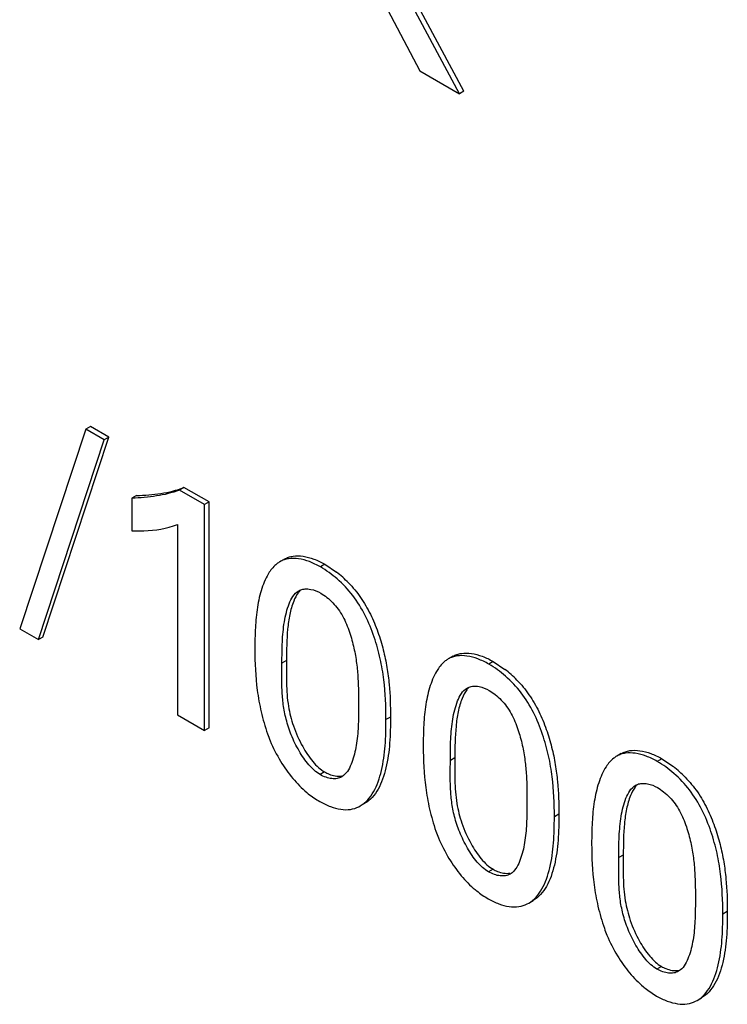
# Model space of a CAD drawing. Header units: inches. Extents: x 0 to 34, y 0 to 22.
# Tile 32 of 124: x 4.131 to 4.241, y 15.88 to 16.034. Entities that reach past the tile are written whole.
import ezdxf

# ---------------------------------------------------------------- set-up
doc = ezdxf.new("R2010")
doc.units = ezdxf.units.IN
doc.header["$LTSCALE"] = 1.87
doc.header["$MEASUREMENT"] = 0
doc.layers.get('0').update_dxf_attribs({"linetype": 'CONTINUOUS'})

msp = doc.modelspace()

# ---------------------------------------------------------------- linework, layer by layer
at = {"color": 7, "linetype": 'CONTINUOUS'}
for p, q in [((4.1785505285, 16.0538517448), (4.1932720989, 16.0258000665)), ((4.1994583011, 16.0222282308), (4.1836333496, 16.051730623)), ((4.2001654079, 16.0226365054), (4.1843404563, 16.0521388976)), ((4.1932720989, 16.0258000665), (4.1994583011, 16.0222282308)), ((4.2001654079, 16.0226365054), (4.1994583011, 16.0222282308)), ((4.1410267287, 15.9697766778), (4.1306828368, 15.9385373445)), ((4.1417338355, 15.9701849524), (4.1410267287, 15.9697766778)), ((4.1438988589, 15.9681183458), (4.1410267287, 15.9697766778)), ((4.1446059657, 15.9685266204), (4.1417338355, 15.9701849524)), ((4.1335986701, 15.9368537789), (4.1438988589, 15.9681183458)), ((4.1343057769, 15.9372620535), (4.1446059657, 15.9685266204)), ((4.1446059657, 15.9685266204), (4.1438988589, 15.9681183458)), ((4.1563689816, 15.9606603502), (4.1556618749, 15.9602520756)), ((4.1595941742, 15.9579816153), (4.1556618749, 15.9602520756)), ((4.160301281, 15.9583898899), (4.1563689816, 15.9606603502)), ((4.1489409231, 15.9593898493), (4.1482338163, 15.9589815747)), ((4.1482338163, 15.9589815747), (4.1482338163, 15.9538769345)), ((4.160301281, 15.9583898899), (4.1595941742, 15.9579816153)), ((4.160301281, 15.9230718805), (4.160301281, 15.9583898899)), ((4.1595941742, 15.9226636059), (4.1595941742, 15.9579816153)), ((4.1553505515, 15.9548724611), (4.1553505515, 15.9251138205)), ((4.1720881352, 15.9494545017), (4.1713810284, 15.9490462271)), ((4.1784184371, 15.9486436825), (4.1777113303, 15.9482354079)), ((4.1784184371, 15.9486436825), (4.1802360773, 15.9474140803)), ((4.1306828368, 15.9385373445), (4.1335986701, 15.9368537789)), ((4.1343057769, 15.9372620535), (4.1335986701, 15.9368537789)), ((4.1984244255, 15.9342482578), (4.1977173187, 15.9338399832)), ((4.1724095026, 15.9335889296), (4.1717023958, 15.933180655)), ((4.2047547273, 15.9334374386), (4.2040476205, 15.933029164)), ((4.2047547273, 15.9334374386), (4.2065723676, 15.9322078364)), ((4.1553505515, 15.9251138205), (4.1595941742, 15.9226636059)), ((4.1886754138, 15.9247511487), (4.187968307, 15.9243428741)), ((4.160301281, 15.9230718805), (4.1595941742, 15.9226636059)), ((4.1987457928, 15.9183826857), (4.198038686, 15.9179744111)), ((4.2247651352, 15.9190394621), (4.2240580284, 15.9186311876)), ((4.231095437, 15.9182286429), (4.2303883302, 15.9178203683)), ((4.231095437, 15.9182286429), (4.232913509, 15.916998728)), ((4.178375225, 15.9161578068), (4.1776681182, 15.9157495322)), ((4.1813448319, 15.9156074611), (4.1810440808, 15.9153995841)), ((4.1837246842, 15.9107245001), (4.1839557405, 15.9108493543)), ((4.1839559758, 15.910848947), (4.1846630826, 15.9112572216)), ((4.215011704, 15.9095449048), (4.2143045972, 15.9091366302)), ((4.2250869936, 15.9031736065), (4.2243798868, 15.9027653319)), ((4.2047115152, 15.9009515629), (4.2040044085, 15.9005432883)), ((4.2076811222, 15.9004012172), (4.207380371, 15.9001933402)), ((4.2100609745, 15.8955182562), (4.2102914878, 15.895642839)), ((4.2102917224, 15.8956424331), (4.2109988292, 15.8960507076)), ((4.2413529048, 15.8943358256), (4.240645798, 15.893927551)), ((4.2310522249, 15.8857427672), (4.2303451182, 15.8853344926)), ((4.2340218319, 15.8851924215), (4.2337210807, 15.8849845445)), ((4.2364016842, 15.8803094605), (4.2366327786, 15.8804343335)), ((4.2366330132, 15.8804339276), (4.23734012, 15.8808422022))]:
    msp.add_line(p, q, dxfattribs=at)
for centre, radius, start, end in [((4.1690279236, 15.9330142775), 0.0182476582, 44.2126492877, 52.1044275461), ((4.1953642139, 15.9178080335), 0.0182476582, 44.2126492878, 52.1044275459), ((4.2217043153, 15.9025980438), 0.0182489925, 44.2133400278, 52.1035504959), ((4.1851815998, 15.9245407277), 0.0150453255, 230.3111738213, 231.5059173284), ((4.1850316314, 15.9243477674), 0.0148009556, 231.4953535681, 239.9720702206), ((4.2115178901, 15.9093344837), 0.0150453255, 230.3111738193, 231.5059173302), ((4.2113679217, 15.9091415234), 0.0148009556, 231.4953535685, 239.9720702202), ((4.2378585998, 15.8941256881), 0.0150453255, 230.3111738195, 231.505917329), ((4.2377086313, 15.8939327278), 0.0148009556, 231.4953535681, 239.9720702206)]:
    msp.add_arc(centre, radius, start, end, dxfattribs=at)
for points, knots in [([(4.1556618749, 15.9602520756), (4.1545137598, 15.9597952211), (4.1526680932, 15.9593673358), (4.1501653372, 15.9590803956), (4.1488811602, 15.9589984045), (4.1482338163, 15.9589815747)], [0, 0, 0, 0, 0.490150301, 0.7431332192, 1, 1, 1, 1]), ([(4.1489409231, 15.9593898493), (4.1495882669, 15.9594066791), (4.1508724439, 15.9594886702), (4.1533752, 15.9597756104), (4.1552208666, 15.9602034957), (4.1563689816, 15.9606603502)], [0, 0, 0, 0, 0.2568667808, 0.509849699, 1, 1, 1, 1]), ([(4.1482338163, 15.9538769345), (4.1488593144, 15.953854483), (4.1512588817, 15.9538467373), (4.1536946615, 15.9542259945), (4.1553505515, 15.9548724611)], [0, 0, 0, 0, 0.2604112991, 1, 1, 1, 1]), ([(4.1777113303, 15.9482354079), (4.1771595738, 15.9485539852), (4.1760535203, 15.9490859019), (4.1743637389, 15.9495499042), (4.1729965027, 15.9495910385), (4.1720197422, 15.9493631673), (4.1715839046, 15.9491633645), (4.1713810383, 15.9490462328)], [0, 0, 0, 0, 0.2872554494, 0.5502785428, 0.7854824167, 0.8943839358, 1, 1, 1, 1]), ([(4.1720880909, 15.9494544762), (4.1722909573, 15.9495716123), (4.1727267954, 15.9497714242), (4.1737035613, 15.9499993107), (4.1750708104, 15.949958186), (4.1767606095, 15.9494941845), (4.1778666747, 15.9489622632), (4.1784184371, 15.9486436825)], [0, 0, 0, 0, 0.1056161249, 0.2145175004, 0.4497210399, 0.7127441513, 1, 1, 1, 1]), ([(4.1713810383, 15.9490462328), (4.1712157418, 15.9489507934), (4.1705637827, 15.9485055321), (4.1700461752, 15.9478863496), (4.1697212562, 15.9473867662)], [0, 0, 0, 0, 0.2425848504, 1, 1, 1, 1]), ([(4.187968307, 15.9243428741), (4.187968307, 15.9264265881), (4.1878411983, 15.9296275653), (4.1871134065, 15.9339374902), (4.185848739, 15.9384849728), (4.183736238, 15.9429119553), (4.1804798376, 15.9463480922), (4.178645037, 15.9476962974), (4.1777113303, 15.9482354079)], [0, 0, 0, 0, 0.2298265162, 0.3521742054, 0.4811073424, 0.7506020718, 0.8810816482, 1, 1, 1, 1]), ([(4.1697212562, 15.9473867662), (4.1694748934, 15.947007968), (4.1690409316, 15.9461864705), (4.1683523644, 15.9443828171), (4.1678001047, 15.9418805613), (4.1675006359, 15.9386932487), (4.167458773, 15.9364973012), (4.167458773, 15.9353762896)], [0, 0, 0, 0, 0.1096072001, 0.2243546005, 0.46758312, 0.7280808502, 1, 1, 1, 1]), ([(4.1717023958, 15.933180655), (4.1717023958, 15.9342849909), (4.1717228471, 15.9364450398), (4.1719467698, 15.9390961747), (4.172361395, 15.9410951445), (4.1728967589, 15.9428007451), (4.1735919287, 15.9440730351), (4.174316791, 15.9444916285)], [0, 0, 0, 0, 0.2780261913, 0.5435587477, 0.6690636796, 0.7892664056, 1, 1, 1, 1]), ([(4.1745833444, 15.9445690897), (4.1744691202, 15.9444613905), (4.1740240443, 15.9439603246), (4.1737261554, 15.9433483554), (4.1735377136, 15.9428742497)], [0, 0, 0, 0, 0.2353078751, 1, 1, 1, 1]), ([(4.174316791, 15.9444916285), (4.1745186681, 15.9446082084), (4.1749831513, 15.9447781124), (4.1754735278, 15.9448019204), (4.1757247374, 15.9447869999)], [0, 0, 0, 0, 0.4808863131, 1, 1, 1, 1]), ([(4.1757247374, 15.9447869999), (4.175890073, 15.9447771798), (4.1766021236, 15.9446821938), (4.1772818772, 15.9444027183), (4.1777589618, 15.9441272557)], [0, 0, 0, 0, 0.2311529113, 1, 1, 1, 1]), ([(4.1821070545, 15.9457387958), (4.1827981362, 15.9450295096), (4.184083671, 15.9434793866), (4.1855852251, 15.9408558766), (4.1867324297, 15.938084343), (4.1875762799, 15.9352940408), (4.1881459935, 15.9325531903), (4.1885925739, 15.9290533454), (4.1886754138, 15.926453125), (4.1886754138, 15.9247511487)], [0, 0, 0, 0, 0.1318737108, 0.2666369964, 0.4010035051, 0.5305402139, 0.6542784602, 0.7733540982, 1, 1, 1, 1]), ([(4.1777589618, 15.9441272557), (4.1780942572, 15.9439336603), (4.1787603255, 15.9434697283), (4.1796830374, 15.9426250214), (4.1805303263, 15.9416244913), (4.1814786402, 15.9401136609), (4.1823071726, 15.9380679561), (4.1829821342, 15.9355988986), (4.1833986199, 15.9331904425), (4.183674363, 15.9301243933), (4.1836814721, 15.9278548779), (4.1836814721, 15.9263638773)], [0, 0, 0, 0, 0.059399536, 0.1239929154, 0.1914692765, 0.2599022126, 0.3968213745, 0.5281032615, 0.6521850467, 0.7712522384, 1, 1, 1, 1]), ([(4.1735377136, 15.9428742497), (4.1732704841, 15.9422019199), (4.1728667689, 15.9407542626), (4.1724358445, 15.937645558), (4.1724095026, 15.9352287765), (4.1724095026, 15.9335889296)], [0, 0, 0, 0, 0.2308631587, 0.4767310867, 1, 1, 1, 1]), ([(4.167458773, 15.9353762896), (4.167458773, 15.9332283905), (4.1676142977, 15.9299289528), (4.168401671, 15.9255065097), (4.1690526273, 15.9232556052), (4.1694440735, 15.9221258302)], [0, 0, 0, 0, 0.4788428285, 0.7334432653, 1, 1, 1, 1]), ([(4.1977173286, 15.9338399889), (4.1975520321, 15.9337445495), (4.196900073, 15.9332992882), (4.1963824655, 15.9326801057), (4.1960575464, 15.9321805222)], [0, 0, 0, 0, 0.2425848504, 1, 1, 1, 1]), ([(4.2040476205, 15.933029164), (4.2034958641, 15.9333477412), (4.2023898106, 15.933879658), (4.2007000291, 15.9343436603), (4.1993327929, 15.9343847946), (4.1983560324, 15.9341569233), (4.1979201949, 15.9339571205), (4.1977173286, 15.9338399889)], [0, 0, 0, 0, 0.2872554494, 0.5502785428, 0.7854824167, 0.8943839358, 1, 1, 1, 1]), ([(4.1984243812, 15.9342482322), (4.1986272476, 15.9343653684), (4.1990630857, 15.9345651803), (4.2000398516, 15.9347930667), (4.2014071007, 15.9347519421), (4.2030968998, 15.9342879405), (4.204202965, 15.9337560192), (4.2047547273, 15.9334374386)], [0, 0, 0, 0, 0.1056161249, 0.2145175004, 0.4497210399, 0.7127441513, 1, 1, 1, 1]), ([(4.1776681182, 15.9157495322), (4.1769996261, 15.9161355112), (4.1757632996, 15.9173052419), (4.1743105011, 15.9194547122), (4.1731356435, 15.921871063), (4.1723206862, 15.9243161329), (4.1718752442, 15.9266652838), (4.1716439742, 15.9296033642), (4.1717023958, 15.9317627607), (4.1717023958, 15.933180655)], [0, 0, 0, 0, 0.1207613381, 0.2604005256, 0.4051001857, 0.5395898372, 0.6624442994, 0.7781807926, 1, 1, 1, 1]), ([(4.1724095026, 15.9335889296), (4.1724095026, 15.9324232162), (4.1723530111, 15.9300381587), (4.1725189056, 15.9276467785), (4.1727190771, 15.926442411)], [0, 0, 0, 0, 0.4884405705, 1, 1, 1, 1]), ([(4.1960575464, 15.9321805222), (4.1958111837, 15.9318017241), (4.1953772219, 15.9309802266), (4.1946886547, 15.9291765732), (4.1941363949, 15.9266743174), (4.1938369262, 15.9234870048), (4.1937950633, 15.9212910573), (4.1937950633, 15.9201700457)], [0, 0, 0, 0, 0.1096072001, 0.2243546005, 0.46758312, 0.7280808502, 1, 1, 1, 1]), ([(4.2143045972, 15.9091366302), (4.2143045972, 15.9112203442), (4.2141774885, 15.9144213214), (4.2134496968, 15.9187312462), (4.2121850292, 15.9232787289), (4.2100725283, 15.9277057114), (4.2068161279, 15.9311418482), (4.2049813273, 15.9324900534), (4.2040476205, 15.933029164)], [0, 0, 0, 0, 0.2298265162, 0.3521742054, 0.4811073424, 0.7506020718, 0.8810816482, 1, 1, 1, 1]), ([(4.198038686, 15.9179744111), (4.198038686, 15.919078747), (4.1980591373, 15.9212387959), (4.19828306, 15.9238899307), (4.1986976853, 15.9258889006), (4.1992330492, 15.9275945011), (4.199928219, 15.9288667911), (4.2006530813, 15.9292853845)], [0, 0, 0, 0, 0.2780261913, 0.5435587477, 0.6690636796, 0.7892664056, 1, 1, 1, 1]), ([(4.2009196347, 15.9293628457), (4.2008054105, 15.9292551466), (4.2003603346, 15.9287540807), (4.2000624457, 15.9281421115), (4.1998740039, 15.9276680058)], [0, 0, 0, 0, 0.2353078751, 1, 1, 1, 1]), ([(4.2006530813, 15.9292853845), (4.2008549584, 15.9294019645), (4.2013194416, 15.9295718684), (4.2018098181, 15.9295956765), (4.2020610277, 15.9295807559)], [0, 0, 0, 0, 0.4808863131, 1, 1, 1, 1]), ([(4.2020610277, 15.9295807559), (4.2022263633, 15.9295709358), (4.2029384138, 15.9294759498), (4.2036181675, 15.9291964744), (4.204095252, 15.9289210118)], [0, 0, 0, 0, 0.2311529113, 1, 1, 1, 1]), ([(4.2084433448, 15.9305325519), (4.2091344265, 15.9298232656), (4.2104199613, 15.9282731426), (4.2119215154, 15.9256496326), (4.2130687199, 15.922878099), (4.2139125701, 15.9200877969), (4.2144822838, 15.9173469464), (4.2149288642, 15.9138471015), (4.215011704, 15.9112468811), (4.215011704, 15.9095449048)], [0, 0, 0, 0, 0.1318737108, 0.2666369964, 0.4010035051, 0.5305402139, 0.6542784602, 0.7733540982, 1, 1, 1, 1]), ([(4.1998740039, 15.9276680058), (4.1996067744, 15.926995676), (4.1992030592, 15.9255480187), (4.1987721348, 15.9224393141), (4.1987457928, 15.9200225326), (4.1987457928, 15.9183826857)], [0, 0, 0, 0, 0.2308631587, 0.4767310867, 1, 1, 1, 1]), ([(4.204095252, 15.9289210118), (4.2044305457, 15.9287274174), (4.2050966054, 15.9282634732), (4.2060192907, 15.9274187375), (4.2068665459, 15.9264181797), (4.2078148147, 15.9249073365), (4.2086433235, 15.922861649), (4.209318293, 15.9203926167), (4.2097348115, 15.917984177), (4.2100106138, 15.91491814), (4.2100177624, 15.9126486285), (4.2100177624, 15.9111576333)], [0, 0, 0, 0, 0.0593994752, 0.1239932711, 0.1914700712, 0.2599029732, 0.3968210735, 0.5281021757, 0.6521842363, 0.771252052, 1, 1, 1, 1]), ([(4.1727190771, 15.926442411), (4.1728922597, 15.9254004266), (4.1734430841, 15.9232191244), (4.1743642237, 15.9211635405), (4.1749399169, 15.9201308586)], [0, 0, 0, 0, 0.4718503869, 1, 1, 1, 1]), ([(4.1836814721, 15.9263638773), (4.1836814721, 15.9253296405), (4.1836561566, 15.9233062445), (4.1833989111, 15.9203761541), (4.1828519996, 15.9180946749), (4.1821531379, 15.9165109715), (4.1816451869, 15.9158515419), (4.1813448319, 15.9156074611)], [0, 0, 0, 0, 0.2758026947, 0.539364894, 0.7833303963, 0.8967909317, 1, 1, 1, 1]), ([(4.1886754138, 15.9247511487), (4.1886754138, 15.9233919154), (4.1886214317, 15.9207262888), (4.1881863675, 15.9174608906), (4.1874959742, 15.9150616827), (4.1868013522, 15.9134888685), (4.1858888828, 15.9121697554), (4.1850908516, 15.9115042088), (4.1846630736, 15.9112572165)], [0, 0, 0, 0, 0.2790655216, 0.5470877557, 0.673229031, 0.790575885, 0.8985840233, 1, 1, 1, 1]), ([(4.1839559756, 15.9108489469), (4.1843837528, 15.9110959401), (4.1851817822, 15.9117614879), (4.1860942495, 15.9130806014), (4.1867888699, 15.9146534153), (4.1874792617, 15.9170526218), (4.187914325, 15.9203180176), (4.187968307, 15.922983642), (4.187968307, 15.9243428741)], [0, 0, 0, 0, 0.1014159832, 0.2094241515, 0.3267710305, 0.4529123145, 0.7209345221, 1, 1, 1, 1]), ([(4.1694440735, 15.9221258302), (4.1695685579, 15.9217623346), (4.1701300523, 15.9202795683), (4.1708594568, 15.918862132), (4.1714851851, 15.91783737)], [0, 0, 0, 0, 0.2424230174, 1, 1, 1, 1]), ([(4.1749399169, 15.9201308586), (4.1754011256, 15.9193035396), (4.1761612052, 15.9181400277), (4.1773782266, 15.9168525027), (4.1780376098, 15.9163527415), (4.178375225, 15.9161578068)], [0, 0, 0, 0, 0.5358426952, 0.779454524, 1, 1, 1, 1]), ([(4.1937950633, 15.9201700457), (4.1937950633, 15.9180221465), (4.1939505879, 15.9147227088), (4.1947379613, 15.9103002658), (4.1953889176, 15.9080493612), (4.1957803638, 15.9069195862)], [0, 0, 0, 0, 0.4788428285, 0.7334432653, 1, 1, 1, 1]), ([(4.1987457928, 15.9183826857), (4.1987457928, 15.9172169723), (4.1986893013, 15.9148319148), (4.1988551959, 15.9124405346), (4.1990553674, 15.911236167)], [0, 0, 0, 0, 0.4884405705, 1, 1, 1, 1]), ([(4.2240580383, 15.9186311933), (4.2238927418, 15.9185357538), (4.2232407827, 15.9180904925), (4.2227231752, 15.91747131), (4.2223982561, 15.9169717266)], [0, 0, 0, 0, 0.2425848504, 1, 1, 1, 1]), ([(4.2303883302, 15.9178203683), (4.2298365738, 15.9181389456), (4.2287305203, 15.9186708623), (4.2270407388, 15.9191348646), (4.2256735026, 15.9191759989), (4.2246967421, 15.9189481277), (4.2242609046, 15.9187483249), (4.2240580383, 15.9186311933)], [0, 0, 0, 0, 0.2872554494, 0.5502785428, 0.7854824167, 0.8943839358, 1, 1, 1, 1]), ([(4.2247650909, 15.9190394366), (4.2249679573, 15.9191565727), (4.2254037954, 15.9193563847), (4.2263805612, 15.9195842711), (4.2277478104, 15.9195431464), (4.2294376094, 15.9190791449), (4.2305436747, 15.9185472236), (4.231095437, 15.9182286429)], [0, 0, 0, 0, 0.1056161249, 0.2145175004, 0.4497210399, 0.7127441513, 1, 1, 1, 1]), ([(4.1714851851, 15.91783737), (4.1720591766, 15.9168973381), (4.1732907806, 15.9151532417), (4.1747837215, 15.9136183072), (4.1755733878, 15.9129629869)], [0, 0, 0, 0, 0.5176852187, 1, 1, 1, 1]), ([(4.2040044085, 15.9005432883), (4.2033359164, 15.9009292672), (4.2020995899, 15.902098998), (4.2006467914, 15.9042484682), (4.1994719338, 15.9066648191), (4.1986569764, 15.909109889), (4.1982115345, 15.9114590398), (4.1979802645, 15.9143971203), (4.198038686, 15.9165565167), (4.198038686, 15.9179744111)], [0, 0, 0, 0, 0.1207613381, 0.2604005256, 0.4051001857, 0.5395898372, 0.6624442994, 0.7781807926, 1, 1, 1, 1]), ([(4.2223982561, 15.9169717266), (4.2221518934, 15.9165929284), (4.2217179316, 15.9157714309), (4.2210293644, 15.9139677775), (4.2204771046, 15.9114655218), (4.2201776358, 15.9082782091), (4.220135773, 15.9060822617), (4.220135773, 15.9049612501)], [0, 0, 0, 0, 0.1096072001, 0.2243546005, 0.46758312, 0.7280808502, 1, 1, 1, 1]), ([(4.240645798, 15.893927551), (4.240645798, 15.896011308), (4.2405186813, 15.8992123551), (4.2397908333, 15.9035223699), (4.238526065, 15.9080699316), (4.2364134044, 15.9124969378), (4.2331568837, 15.9159330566), (4.2313220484, 15.9172812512), (4.2303883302, 15.9178203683)], [0, 0, 0, 0, 0.2298269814, 0.3521752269, 0.4811091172, 0.750604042, 0.8810824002, 1, 1, 1, 1]), ([(4.1810440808, 15.9153995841), (4.1808236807, 15.9152723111), (4.1803084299, 15.9150937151), (4.1794574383, 15.9150875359), (4.1785514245, 15.9153043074), (4.1779613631, 15.9155802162), (4.1776681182, 15.9157495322)], [0, 0, 0, 0, 0.2158569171, 0.4514252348, 0.7128092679, 1, 1, 1, 1]), ([(4.178375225, 15.9161578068), (4.1785971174, 15.9160296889), (4.1794148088, 15.9156256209), (4.1803763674, 15.9154351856), (4.1810262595, 15.9155486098)], [0, 0, 0, 0, 0.2797384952, 1, 1, 1, 1]), ([(4.2347842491, 15.9153236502), (4.2354753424, 15.9146143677), (4.2367609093, 15.9130642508), (4.2382625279, 15.910440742), (4.2394098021, 15.9076691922), (4.2402537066, 15.9048788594), (4.2408234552, 15.9021379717), (4.2412700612, 15.8986380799), (4.2413529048, 15.8960378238), (4.2413529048, 15.8943358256)], [0, 0, 0, 0, 0.1318727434, 0.2666357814, 0.401002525, 0.5305396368, 0.6542782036, 0.7733540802, 1, 1, 1, 1]), ([(4.2243798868, 15.9027653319), (4.2243798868, 15.9038696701), (4.224400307, 15.9060297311), (4.2246241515, 15.908680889), (4.2250387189, 15.9106798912), (4.2255740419, 15.9123855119), (4.2262691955, 15.9136578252), (4.2269940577, 15.9140764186)], [0, 0, 0, 0, 0.2780252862, 0.543559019, 0.6690645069, 0.7892675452, 1, 1, 1, 1]), ([(4.2272606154, 15.91415388), (4.2271463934, 15.9140461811), (4.2267013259, 15.9135451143), (4.2264034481, 15.9129331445), (4.2262150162, 15.9124590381)], [0, 0, 0, 0, 0.2353068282, 1, 1, 1, 1]), ([(4.2269940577, 15.9140764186), (4.2271959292, 15.9141929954), (4.2276604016, 15.9143628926), (4.2281507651, 15.9143866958), (4.2284019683, 15.9143717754)], [0, 0, 0, 0, 0.4808856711, 1, 1, 1, 1]), ([(4.2284019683, 15.9143717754), (4.2285673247, 15.914361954), (4.2292794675, 15.9142669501), (4.2299593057, 15.9139874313), (4.2304364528, 15.9137119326)], [0, 0, 0, 0, 0.231151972, 1, 1, 1, 1]), ([(4.2304364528, 15.9137119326), (4.230771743, 15.9135183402), (4.231437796, 15.9130543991), (4.2323604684, 15.9122096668), (4.2332077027, 15.9112091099), (4.2341559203, 15.9096982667), (4.2349843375, 15.9076525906), (4.2356592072, 15.9051835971), (4.2360756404, 15.9027752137), (4.2363513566, 15.8997092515), (4.2363584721, 15.8974397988), (4.2363584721, 15.8959488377)], [0, 0, 0, 0, 0.0594001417, 0.1239947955, 0.1914723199, 0.259905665, 0.396824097, 0.5281046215, 0.6521856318, 0.7712523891, 1, 1, 1, 1]), ([(4.2262150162, 15.9124590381), (4.2259477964, 15.9117866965), (4.2255441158, 15.9103390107), (4.2251132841, 15.907230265), (4.2250869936, 15.9048134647), (4.2250869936, 15.9031736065)], [0, 0, 0, 0, 0.2308634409, 0.4767322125, 1, 1, 1, 1]), ([(4.1776249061, 15.9115333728), (4.1781567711, 15.9112262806), (4.1792182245, 15.9107136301), (4.1808418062, 15.9102673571), (4.1823790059, 15.9102250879), (4.1833157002, 15.9105155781), (4.1837246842, 15.9107245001)], [0, 0, 0, 0, 0.2880990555, 0.5500614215, 0.7845635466, 1, 1, 1, 1]), ([(4.1990553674, 15.911236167), (4.19922855, 15.9101941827), (4.1997793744, 15.9080128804), (4.200700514, 15.9059572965), (4.2012762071, 15.9049246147)], [0, 0, 0, 0, 0.4718503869, 1, 1, 1, 1]), ([(4.2100177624, 15.9111576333), (4.2100177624, 15.9101233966), (4.2099924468, 15.9081000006), (4.2097352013, 15.9051699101), (4.2091882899, 15.9028884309), (4.2084894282, 15.9013047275), (4.2079814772, 15.9006452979), (4.2076811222, 15.9004012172)], [0, 0, 0, 0, 0.2758026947, 0.539364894, 0.7833303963, 0.8967909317, 1, 1, 1, 1]), ([(4.2102917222, 15.895642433), (4.2107195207, 15.8958894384), (4.2115175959, 15.8965549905), (4.2124301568, 15.8978741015), (4.2131248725, 15.8994469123), (4.2138153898, 15.9018461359), (4.2142505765, 15.9051116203), (4.2143045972, 15.9077773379), (4.2143045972, 15.9091366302)], [0, 0, 0, 0, 0.1014178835, 0.2094261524, 0.3267714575, 0.452910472, 0.7209308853, 1, 1, 1, 1]), ([(4.215011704, 15.9095449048), (4.215011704, 15.9081856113), (4.2149576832, 15.9055198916), (4.2145224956, 15.9022544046), (4.2138319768, 15.8998551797), (4.2131372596, 15.8982823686), (4.2122246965, 15.896963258), (4.2114266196, 15.8962977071), (4.2109988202, 15.8960507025)], [0, 0, 0, 0, 0.2790691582, 0.547089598, 0.6732286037, 0.790573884, 0.8985821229, 1, 1, 1, 1]), ([(4.1957803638, 15.9069195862), (4.1959048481, 15.9065560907), (4.1964663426, 15.9050733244), (4.197195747, 15.903655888), (4.1978214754, 15.9026311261)], [0, 0, 0, 0, 0.2424230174, 1, 1, 1, 1]), ([(4.2012762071, 15.9049246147), (4.2017374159, 15.9040972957), (4.2024974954, 15.9029337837), (4.2037145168, 15.9016462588), (4.2043739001, 15.9011464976), (4.2047115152, 15.9009515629)], [0, 0, 0, 0, 0.5358426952, 0.779454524, 1, 1, 1, 1]), ([(4.220135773, 15.9049612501), (4.220135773, 15.9028133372), (4.2202914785, 15.8995138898), (4.2210788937, 15.8950914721), (4.2217297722, 15.8928405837), (4.2221210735, 15.8917107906)], [0, 0, 0, 0, 0.4788472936, 0.7334492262, 1, 1, 1, 1]), ([(4.2250869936, 15.9031736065), (4.2250869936, 15.9020079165), (4.2250304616, 15.8996229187), (4.2251962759, 15.8972315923), (4.2253964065, 15.8960272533)], [0, 0, 0, 0, 0.4884426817, 1, 1, 1, 1]), ([(4.1978214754, 15.9026311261), (4.1983954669, 15.9016910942), (4.1996270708, 15.8999469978), (4.2011200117, 15.8984120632), (4.201909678, 15.897756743)], [0, 0, 0, 0, 0.5176852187, 1, 1, 1, 1]), ([(4.2303451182, 15.8853344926), (4.2296766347, 15.8857204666), (4.2284403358, 15.8868902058), (4.2269876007, 15.8890396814), (4.225812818, 15.8914560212), (4.2249979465, 15.893901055), (4.2245525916, 15.8962501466), (4.224321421, 15.8991881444), (4.2243798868, 15.9013474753), (4.2243798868, 15.9027653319)], [0, 0, 0, 0, 0.1207624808, 0.2604035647, 0.4051044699, 0.5395935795, 0.6624466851, 0.7781817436, 1, 1, 1, 1]), ([(4.207380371, 15.9001933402), (4.207159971, 15.9000660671), (4.2066447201, 15.8998874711), (4.2057937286, 15.899881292), (4.2048877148, 15.9000980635), (4.2042976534, 15.9003739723), (4.2040044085, 15.9005432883)], [0, 0, 0, 0, 0.2158569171, 0.4514252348, 0.7128092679, 1, 1, 1, 1]), ([(4.2047115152, 15.9009515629), (4.2049334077, 15.900823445), (4.2057510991, 15.9004193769), (4.2067126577, 15.9002289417), (4.2073625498, 15.9003423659)], [0, 0, 0, 0, 0.2797384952, 1, 1, 1, 1]), ([(4.2039611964, 15.8963271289), (4.2044930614, 15.8960200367), (4.2055545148, 15.8955073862), (4.2071780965, 15.8950611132), (4.2087152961, 15.8950188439), (4.2096519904, 15.8953093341), (4.2100609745, 15.8955182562)], [0, 0, 0, 0, 0.2880990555, 0.5500614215, 0.7845635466, 1, 1, 1, 1]), ([(4.2253964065, 15.8960272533), (4.2255695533, 15.8949852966), (4.2261203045, 15.8928040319), (4.227041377, 15.8907484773), (4.2276170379, 15.8897158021)], [0, 0, 0, 0, 0.4718471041, 1, 1, 1, 1]), ([(4.2363584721, 15.8959488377), (4.2363584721, 15.894914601), (4.2363331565, 15.8928912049), (4.236075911, 15.8899611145), (4.2355289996, 15.8876796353), (4.2348301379, 15.8860959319), (4.2343221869, 15.8854365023), (4.2340218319, 15.8851924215)], [0, 0, 0, 0, 0.2758026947, 0.539364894, 0.7833303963, 0.8967909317, 1, 1, 1, 1]), ([(4.236633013, 15.8804339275), (4.2370607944, 15.8806809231), (4.2378588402, 15.8813464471), (4.2387713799, 15.8826654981), (4.2394660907, 15.88423824), (4.2401566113, 15.8866373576), (4.2405917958, 15.8899027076), (4.240645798, 15.8925683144), (4.240645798, 15.893927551)], [0, 0, 0, 0, 0.1014178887, 0.2094265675, 0.3267722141, 0.4529113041, 0.7209311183, 1, 1, 1, 1]), ([(4.2413529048, 15.8943358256), (4.2413529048, 15.8929765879), (4.2412989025, 15.8903109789), (4.2408637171, 15.8870456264), (4.240173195, 15.8846465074), (4.2394784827, 15.8830737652), (4.2385659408, 15.8817547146), (4.2377678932, 15.8810891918), (4.237340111, 15.880842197)], [0, 0, 0, 0, 0.2790689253, 0.547088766, 0.6732278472, 0.7905734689, 0.8985821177, 1, 1, 1, 1]), ([(4.2221210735, 15.8917107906), (4.2222455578, 15.8913472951), (4.2228070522, 15.8898645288), (4.2235364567, 15.8884470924), (4.2241621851, 15.8874223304)], [0, 0, 0, 0, 0.2424230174, 1, 1, 1, 1]), ([(4.2276170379, 15.8897158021), (4.2280782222, 15.888888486), (4.2288382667, 15.8877249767), (4.2300552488, 15.8864374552), (4.2307146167, 15.885937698), (4.2310522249, 15.8857427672)], [0, 0, 0, 0, 0.5358435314, 0.7794553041, 1, 1, 1, 1]), ([(4.2241621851, 15.8874223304), (4.2247361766, 15.8864822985), (4.2259677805, 15.8847382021), (4.2274607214, 15.8832032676), (4.2282503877, 15.8825479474)], [0, 0, 0, 0, 0.5176852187, 1, 1, 1, 1]), ([(4.2337210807, 15.8849845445), (4.2335006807, 15.8848572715), (4.2329854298, 15.8846786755), (4.2321344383, 15.8846724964), (4.2312284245, 15.8848892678), (4.2306383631, 15.8851651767), (4.2303451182, 15.8853344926)], [0, 0, 0, 0, 0.2158569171, 0.4514252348, 0.7128092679, 1, 1, 1, 1]), ([(4.2310522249, 15.8857427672), (4.2312741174, 15.8856146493), (4.2320918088, 15.8852105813), (4.2330533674, 15.885020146), (4.2337032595, 15.8851335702)], [0, 0, 0, 0, 0.2797384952, 1, 1, 1, 1]), ([(4.2303019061, 15.8811183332), (4.2308337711, 15.8808112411), (4.2318952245, 15.8802985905), (4.2335188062, 15.8798523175), (4.2350560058, 15.8798100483), (4.2359927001, 15.8801005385), (4.2364016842, 15.8803094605)], [0, 0, 0, 0, 0.2880990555, 0.5500614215, 0.7845635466, 1, 1, 1, 1])]:
    msp.add_open_spline(points, degree=3, knots=knots, dxfattribs=at)

doc.saveas('drawing.dxf')
